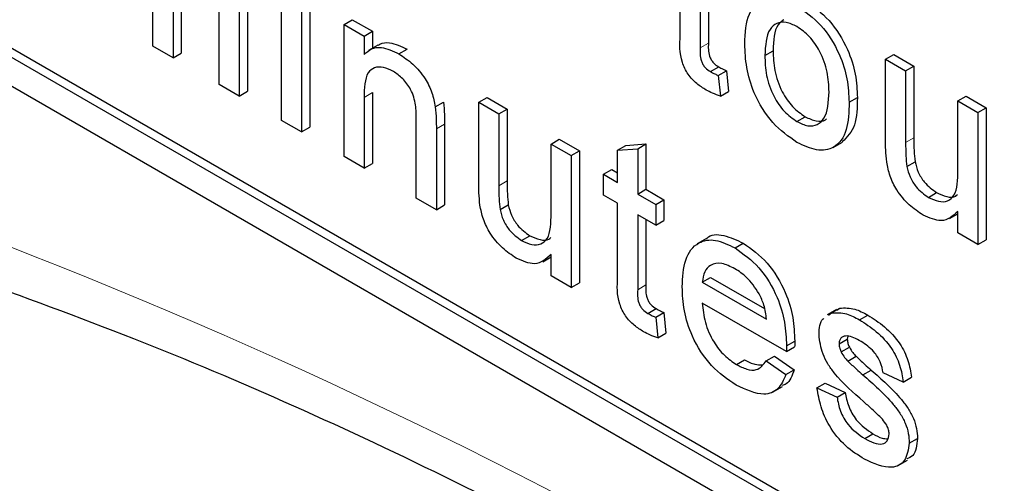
# Paper-space layout 'Blatt4' of a CAD drawing. Header units: millimetres. Extents: x 5 to 418, y 2 to 292.
# Tile 25 of 111: x 118.103 to 119.513, y 183.964 to 184.628. Entities that reach past the tile are written whole.
import ezdxf

# ---------------------------------------------------------------- set-up
doc = ezdxf.new("R2010")
doc.units = ezdxf.units.MM

psp = doc.layouts.new('Blatt4')

# ---------------------------------------------------------------- linework, layer by layer
at = {"color": 7, "linetype": 'Continuous', "lineweight": 25}
for p, q in [((116.1703, 185.6419), (122.0628, 182.2402)), ((117.6788, 184.8119), (122.0628, 182.281)), ((117.6906, 184.8187), (122.0746, 182.2878)), ((118.294, 184.5897), (118.294, 184.7102)), ((119.0486, 184.6049), (119.0486, 184.711)), ((118.3345, 184.6877), (118.3345, 184.5799)), ((119.0774, 184.6944), (119.0774, 184.5872)), ((119.0891, 184.6876), (119.0891, 184.594)), ((118.3227, 184.6809), (118.3227, 184.5731)), ((118.4779, 184.4835), (118.4779, 184.6724)), ((118.5184, 184.6627), (118.5184, 184.4737)), ((118.3887, 184.535), (118.3887, 184.6518)), ((118.4174, 184.6475), (118.4174, 184.5184)), ((118.4292, 184.6543), (118.4292, 184.5252)), ((118.5067, 184.6559), (118.5067, 184.4669)), ((118.5675, 184.6207), (118.5793, 184.6275)), ((118.5675, 184.4318), (118.5675, 184.6207)), ((118.5675, 184.6207), (118.5962, 184.6042)), ((118.5793, 184.6275), (118.608, 184.611)), ((118.5962, 184.6042), (118.608, 184.611)), ((118.5962, 184.6042), (118.5962, 184.5778)), ((118.608, 184.611), (118.608, 184.5866)), ((118.3227, 184.5731), (118.294, 184.5897)), ((118.6158, 184.5911), (118.6026, 184.5835)), ((118.3227, 184.5731), (118.3345, 184.5799)), ((118.6461, 184.5787), (118.6578, 184.5855)), ((119.1698, 184.5765), (119.1816, 184.5833)), ((119.3426, 184.5711), (119.3544, 184.5779)), ((119.3544, 184.5779), (119.3831, 184.5613)), ((119.0919, 184.5534), (119.1037, 184.5602)), ((119.3426, 184.4546), (119.3426, 184.5711)), ((119.3426, 184.5711), (119.3713, 184.5545)), ((119.3713, 184.5545), (119.3831, 184.5613)), ((119.3831, 184.5613), (119.3831, 184.4586)), ((119.1032, 184.5477), (119.115, 184.5545)), ((119.1032, 184.5477), (119.1061, 184.5182)), ((119.115, 184.5545), (119.1178, 184.525)), ((119.3713, 184.5545), (119.3713, 184.4517)), ((118.4174, 184.5184), (118.3887, 184.535)), ((118.4174, 184.5184), (118.4292, 184.5252)), ((118.5962, 184.5165), (118.5962, 184.4152)), ((118.608, 184.5233), (118.608, 184.422)), ((118.7604, 184.5094), (118.7722, 184.5162)), ((118.7722, 184.5162), (118.8009, 184.4996)), ((119.1061, 184.5182), (119.1178, 184.525)), ((119.2904, 184.5094), (119.3022, 184.5162)), ((119.446, 184.5114), (119.4577, 184.5182)), ((119.4577, 184.5182), (119.4865, 184.5017)), ((118.6981, 184.503), (118.7099, 184.5098)), ((118.7604, 184.3929), (118.7604, 184.5094)), ((118.7604, 184.5094), (118.7891, 184.4928)), ((119.446, 184.4122), (119.446, 184.5114)), ((119.446, 184.5114), (119.4747, 184.4949)), ((119.4747, 184.4949), (119.4865, 184.5017)), ((119.4865, 184.5017), (119.4865, 184.3127)), ((118.7891, 184.4928), (118.8009, 184.4996)), ((118.7891, 184.4928), (118.7891, 184.39)), ((118.8009, 184.4996), (118.8009, 184.3968)), ((119.2158, 184.4818), (119.2276, 184.4887)), ((119.4747, 184.4949), (119.4747, 184.3059)), ((118.5067, 184.4669), (118.4779, 184.4835)), ((118.5067, 184.4669), (118.5184, 184.4737)), ((118.6709, 184.3721), (118.6709, 184.4849)), ((118.7114, 184.478), (118.7114, 184.3624)), ((118.6996, 184.4712), (118.6996, 184.3555)), ((118.8638, 184.4497), (118.8756, 184.4565)), ((118.8638, 184.3505), (118.8638, 184.4497)), ((118.8638, 184.4497), (118.8925, 184.4331)), ((118.8756, 184.4565), (118.9043, 184.4399)), ((118.9591, 184.4407), (118.9709, 184.4475)), ((118.9709, 184.4475), (118.9996, 184.4498)), ((118.9878, 184.443), (118.9996, 184.4498)), ((118.9996, 184.4498), (118.9996, 184.3849)), ((119.2676, 184.4448), (119.2808, 184.4524)), ((118.5962, 184.4152), (118.5675, 184.4318)), ((118.8925, 184.4331), (118.9043, 184.4399)), ((118.8925, 184.4331), (118.8925, 184.2442)), ((118.9043, 184.4399), (118.9043, 184.251)), ((118.9591, 184.4407), (118.9878, 184.443)), ((118.9591, 184.3947), (118.9591, 184.4407)), ((118.9878, 184.443), (118.9878, 184.3781)), ((118.5962, 184.4152), (118.608, 184.422)), ((119.373, 184.4176), (119.3848, 184.4244)), ((118.939, 184.4063), (118.9508, 184.4131)), ((118.939, 184.3765), (118.939, 184.4063)), ((118.939, 184.4063), (118.9591, 184.3947)), ((118.9508, 184.4131), (118.9591, 184.4083)), ((118.9591, 184.3649), (118.939, 184.3765)), ((118.9878, 184.3781), (118.9996, 184.3849)), ((118.9878, 184.3781), (119.0136, 184.3632)), ((118.9996, 184.3849), (119.0254, 184.37)), ((119.4039, 184.3733), (119.4157, 184.3801)), ((118.6996, 184.3555), (118.6709, 184.3721)), ((118.6996, 184.3555), (118.7114, 184.3624)), ((118.7908, 184.3559), (118.8026, 184.3627)), ((118.9591, 184.2588), (118.9591, 184.3649)), ((119.0136, 184.3632), (119.0254, 184.37)), ((119.0136, 184.3632), (119.0136, 184.3334)), ((119.0254, 184.37), (119.0254, 184.3402)), ((119.0136, 184.3334), (118.9878, 184.3483)), ((118.9878, 184.3483), (118.9878, 184.2411)), ((119.434, 184.343), (119.446, 184.3499)), ((119.446, 184.3225), (119.446, 184.3533)), ((118.9996, 184.3415), (118.9996, 184.2479)), ((119.0136, 184.3334), (119.0254, 184.3402)), ((118.8217, 184.3115), (118.8335, 184.3183)), ((119.4747, 184.3059), (119.446, 184.3225)), ((119.0861, 184.3143), (119.0728, 184.3066)), ((119.1271, 184.301), (119.1389, 184.3078)), ((119.4747, 184.3059), (119.4865, 184.3127)), ((118.8638, 184.2608), (118.8638, 184.2916)), ((118.8518, 184.2812), (118.8638, 184.2881)), ((118.8925, 184.2442), (118.8638, 184.2608)), ((118.8925, 184.2442), (118.9043, 184.251)), ((119.0802, 184.2518), (119.092, 184.2586)), ((119.0802, 184.2518), (119.1721, 184.1988)), ((119.092, 184.2586), (119.1694, 184.214)), ((119.2007, 184.1525), (119.0802, 184.222)), ((119.0024, 184.2073), (119.0142, 184.2141)), ((119.0136, 184.2016), (119.0254, 184.2084)), ((119.0254, 184.2084), (119.0283, 184.1789)), ((119.2722, 184.2128), (119.259, 184.2051)), ((119.2611, 184.2049), (119.2653, 184.208)), ((119.2653, 184.208), (119.2771, 184.2148)), ((119.2729, 184.2118), (119.2771, 184.2148)), ((119.0136, 184.2016), (119.0165, 184.1721)), ((119.3053, 184.1981), (119.3171, 184.2049)), ((119.0165, 184.1721), (119.0283, 184.1789)), ((119.2008, 184.1609), (119.2126, 184.1677)), ((119.276, 184.1636), (119.2878, 184.1704)), ((119.2885, 184.1746), (119.2878, 184.1704)), ((119.2007, 184.1525), (119.2124, 184.1593)), ((119.279, 184.152), (119.2908, 184.1588)), ((119.1291, 184.1341), (119.1409, 184.1409)), ((119.1718, 184.1393), (119.1836, 184.1461)), ((119.1718, 184.1393), (119.1999, 184.1198)), ((119.1836, 184.1461), (119.2117, 184.1266)), ((119.2885, 184.139), (119.3003, 184.1458)), ((119.1999, 184.1198), (119.2117, 184.1266)), ((119.3102, 184.1192), (119.322, 184.126)), ((119.3679, 184.109), (119.3392, 184.1222)), ((119.2444, 184.1007), (119.2562, 184.1075)), ((119.2562, 184.1075), (119.2849, 184.0942)), ((119.3679, 184.109), (119.3797, 184.1158)), ((119.1819, 184.0949), (119.1951, 184.1026)), ((119.2444, 184.1007), (119.2731, 184.0874)), ((119.2731, 184.0874), (119.2849, 184.0942)), ((119.3127, 184.0281), (119.3245, 184.0349)), ((119.3765, 184.0215), (119.3883, 184.0283)), ((119.3607, 183.9893), (119.374, 183.997))]:
    psp.add_line(p, q, dxfattribs=at)
at = {"color": 7, "linetype": 'Continuous', "lineweight": 18}
for p, q in [((119.0774, 184.5872), (119.0891, 184.594)), ((118.5962, 184.5165), (118.608, 184.5233)), ((118.6996, 184.4712), (118.7114, 184.478)), ((119.3713, 184.4517), (119.3831, 184.4586)), ((118.7891, 184.39), (118.8009, 184.3968)), ((118.9878, 184.2411), (118.9996, 184.2479))]:
    psp.add_line(p, q, dxfattribs=at)
psp.add_arc((115.1994, 176.8723), 7.9725, 50.30384, 69.70154, dxfattribs=at)
at = {"color": 7, "linetype": 'Continuous', "lineweight": 25}
for points, knots in [([(119.1411, 184.5929), (119.1417, 184.6088), (119.1429, 184.6371), (119.1587, 184.6501), (119.1657, 184.6558)], [0, 0, 0, 0, 0.5609635, 1, 1, 1, 1]), ([(119.2158, 184.6476), (119.2276, 184.6393), (119.2511, 184.6228), (119.2767, 184.5815), (119.2889, 184.5422), (119.2899, 184.5203), (119.2904, 184.5094)], [0, 0, 0, 0, 0.279556, 0.5586, 0.778991, 1, 1, 1, 1]), ([(119.2276, 184.6544), (119.2394, 184.6461), (119.2629, 184.6296), (119.2885, 184.5883), (119.3007, 184.549), (119.3017, 184.5271), (119.3022, 184.5162)], [0, 0, 0, 0, 0.279556, 0.5586, 0.778991, 1, 1, 1, 1]), ([(119.2158, 184.6178), (119.2106, 184.6203), (119.2, 184.6253), (119.1863, 184.6234), (119.1718, 184.6108), (119.1706, 184.5906), (119.1698, 184.5765)], [0, 0, 0, 0, 0.187137, 0.374025, 0.561097, 1, 1, 1, 1]), ([(119.1968, 184.6274), (119.194, 184.6253), (119.1829, 184.6174), (119.1821, 184.5978), (119.1816, 184.5833)], [0, 0, 0, 0, 0.254643, 1, 1, 1, 1]), ([(119.2617, 184.5244), (119.2613, 184.5336), (119.2606, 184.552), (119.2505, 184.5807), (119.2342, 184.6048), (119.2219, 184.6135), (119.2158, 184.6178)], [0, 0, 0, 0, 0.281064, 0.560316, 0.780174, 1, 1, 1, 1]), ([(119.0858, 184.527), (119.0813, 184.5298), (119.0723, 184.5354), (119.0594, 184.5489), (119.047, 184.575), (119.048, 184.5926), (119.0486, 184.6049)], [0, 0, 0, 0, 0.187433, 0.373821, 0.559462, 1, 1, 1, 1]), ([(118.5962, 184.5778), (118.5996, 184.5809), (118.6063, 184.587), (118.6233, 184.5894), (118.6374, 184.5828), (118.6461, 184.5787)], [0, 0, 0, 0, 0.280554, 0.560815, 1, 1, 1, 1]), ([(118.6162, 184.5906), (118.617, 184.5913), (118.6214, 184.5948), (118.6353, 184.5959), (118.6493, 184.5895), (118.6578, 184.5855)], [0, 0, 0, 0, 0.08724, 0.442807, 1, 1, 1, 1]), ([(119.0774, 184.5872), (119.077, 184.5811), (119.0765, 184.5736), (119.081, 184.5635), (119.0853, 184.5575), (119.0893, 184.555), (119.0919, 184.5534)], [0, 0, 0, 0, 0.499596, 0.625239, 0.750354, 1, 1, 1, 1]), ([(119.0891, 184.594), (119.0888, 184.5879), (119.0883, 184.5804), (119.0928, 184.5703), (119.0971, 184.5643), (119.1011, 184.5618), (119.1037, 184.5602)], [0, 0, 0, 0, 0.499596, 0.625239, 0.750354, 1, 1, 1, 1]), ([(119.2158, 184.452), (119.2038, 184.4604), (119.1798, 184.4772), (119.1538, 184.5197), (119.1425, 184.5597), (119.1415, 184.5818), (119.1411, 184.5929)], [0, 0, 0, 0, 0.279616, 0.558371, 0.778858, 1, 1, 1, 1]), ([(118.6461, 184.5787), (118.6527, 184.5742), (118.6661, 184.5653), (118.6833, 184.5454), (118.6941, 184.523), (118.6967, 184.5097), (118.6981, 184.503)], [0, 0, 0, 0, 0.280216, 0.559971, 0.779636, 1, 1, 1, 1]), ([(119.1698, 184.5765), (119.1701, 184.5672), (119.1708, 184.5486), (119.1805, 184.5194), (119.1972, 184.4949), (119.2096, 184.4862), (119.2158, 184.4818)], [0, 0, 0, 0, 0.2811293, 0.560384, 0.7801589, 1, 1, 1, 1]), ([(119.1816, 184.5833), (119.1819, 184.574), (119.1826, 184.5554), (119.1923, 184.5262), (119.209, 184.5017), (119.2214, 184.493), (119.2276, 184.4887)], [0, 0, 0, 0, 0.2811293, 0.560384, 0.7801589, 1, 1, 1, 1]), ([(118.6381, 184.5535), (118.6333, 184.5558), (118.6237, 184.5604), (118.6107, 184.56), (118.5969, 184.5488), (118.5965, 184.5298), (118.5962, 184.5165)], [0, 0, 0, 0, 0.1872728, 0.3743615, 0.56054, 1, 1, 1, 1]), ([(119.1037, 184.5602), (119.1058, 184.559), (119.1096, 184.557), (119.1133, 184.5553), (119.115, 184.5545)], [0, 0, 0, 0, 0.559965, 1, 1, 1, 1]), ([(118.6709, 184.4849), (118.6708, 184.4917), (118.6707, 184.505), (118.6649, 184.5267), (118.6517, 184.5442), (118.6426, 184.5504), (118.6381, 184.5535)], [0, 0, 0, 0, 0.28168, 0.559785, 0.779587, 1, 1, 1, 1]), ([(119.0919, 184.5534), (119.094, 184.5522), (119.0978, 184.5502), (119.1015, 184.5485), (119.1032, 184.5477)], [0, 0, 0, 0, 0.559965, 1, 1, 1, 1]), ([(119.1061, 184.5182), (119.1023, 184.5195), (119.0956, 184.5218), (119.0888, 184.5255), (119.0858, 184.527)], [0, 0, 0, 0, 0.560078, 1, 1, 1, 1]), ([(119.2158, 184.4818), (119.2211, 184.4793), (119.2318, 184.4743), (119.2454, 184.4766), (119.2598, 184.4897), (119.2609, 184.5101), (119.2617, 184.5244)], [0, 0, 0, 0, 0.187044, 0.373945, 0.560983, 1, 1, 1, 1]), ([(119.3022, 184.5162), (119.302, 184.502), (119.3016, 184.4742), (119.2874, 184.4598), (119.2805, 184.4528)], [0, 0, 0, 0, 0.512915, 1, 1, 1, 1]), ([(118.6981, 184.503), (118.6986, 184.4969), (118.6996, 184.4861), (118.6996, 184.4757), (118.6996, 184.4712)], [0, 0, 0, 0, 0.559791, 1, 1, 1, 1]), ([(118.7099, 184.5098), (118.7104, 184.5037), (118.7113, 184.4929), (118.7114, 184.4825), (118.7114, 184.478)], [0, 0, 0, 0, 0.559791, 1, 1, 1, 1]), ([(119.2904, 184.5094), (119.29, 184.4956), (119.2892, 184.468), (119.2717, 184.4427), (119.2444, 184.4388), (119.2253, 184.4476), (119.2158, 184.452)], [0, 0, 0, 0, 0.281033, 0.559513, 0.779602, 1, 1, 1, 1]), ([(119.2276, 184.4887), (119.2328, 184.4862), (119.2433, 184.4814), (119.254, 184.4819), (119.2576, 184.4854), (119.258, 184.4859)], [0, 0, 0, 0, 0.465388, 0.930416, 1, 1, 1, 1]), ([(119.3442, 184.4239), (119.3436, 184.4298), (119.3426, 184.4403), (119.3426, 184.4502), (119.3426, 184.4546)], [0, 0, 0, 0, 0.559839, 1, 1, 1, 1]), ([(119.3713, 184.4517), (119.3713, 184.4455), (119.3713, 184.4345), (119.3725, 184.4228), (119.373, 184.4176)], [0, 0, 0, 0, 0.560241, 1, 1, 1, 1]), ([(119.3831, 184.4586), (119.3831, 184.4523), (119.383, 184.4413), (119.3842, 184.4296), (119.3848, 184.4244)], [0, 0, 0, 0, 0.560241, 1, 1, 1, 1]), ([(119.3962, 184.3479), (119.3895, 184.3524), (119.3762, 184.3615), (119.3591, 184.3816), (119.3481, 184.4039), (119.3455, 184.4173), (119.3442, 184.4239)], [0, 0, 0, 0, 0.280286, 0.560186, 0.779607, 1, 1, 1, 1]), ([(119.373, 184.4176), (119.3743, 184.4126), (119.3768, 184.4026), (119.3876, 184.3849), (119.3977, 184.3777), (119.4039, 184.3733)], [0, 0, 0, 0, 0.280864, 0.561194, 1, 1, 1, 1]), ([(119.3848, 184.4244), (119.386, 184.4194), (119.3886, 184.4094), (119.3994, 184.3917), (119.4095, 184.3845), (119.4157, 184.3801)], [0, 0, 0, 0, 0.280864, 0.561194, 1, 1, 1, 1]), ([(119.4039, 184.3733), (119.4088, 184.371), (119.4186, 184.3665), (119.4318, 184.3672), (119.4456, 184.379), (119.4458, 184.3985), (119.446, 184.4122)], [0, 0, 0, 0, 0.187111, 0.374253, 0.560834, 1, 1, 1, 1]), ([(118.762, 184.3622), (118.7615, 184.3681), (118.7604, 184.3786), (118.7604, 184.3885), (118.7604, 184.3929)], [0, 0, 0, 0, 0.559839, 1, 1, 1, 1]), ([(118.7891, 184.39), (118.7891, 184.3838), (118.7891, 184.3728), (118.7903, 184.3611), (118.7908, 184.3559)], [0, 0, 0, 0, 0.560241, 1, 1, 1, 1]), ([(118.8009, 184.3968), (118.8009, 184.3906), (118.8009, 184.3796), (118.8021, 184.3679), (118.8026, 184.3627)], [0, 0, 0, 0, 0.560241, 1, 1, 1, 1]), ([(119.4157, 184.3801), (119.4205, 184.3779), (119.4302, 184.3736), (119.4409, 184.373), (119.4447, 184.3766), (119.4455, 184.3774)], [0, 0, 0, 0, 0.440223, 0.880518, 1, 1, 1, 1]), ([(118.814, 184.2862), (118.8073, 184.2907), (118.794, 184.2998), (118.7769, 184.3199), (118.766, 184.3422), (118.7633, 184.3555), (118.762, 184.3622)], [0, 0, 0, 0, 0.280286, 0.560186, 0.779607, 1, 1, 1, 1]), ([(118.8026, 184.3627), (118.8039, 184.3577), (118.8064, 184.3477), (118.8172, 184.33), (118.8273, 184.3228), (118.8335, 184.3183)], [0, 0, 0, 0, 0.280864, 0.561194, 1, 1, 1, 1]), ([(118.7908, 184.3559), (118.7921, 184.3509), (118.7946, 184.3409), (118.8054, 184.3232), (118.8156, 184.316), (118.8217, 184.3115)], [0, 0, 0, 0, 0.280864, 0.561194, 1, 1, 1, 1]), ([(118.8217, 184.3115), (118.8266, 184.3093), (118.8364, 184.3048), (118.8496, 184.3055), (118.8634, 184.3172), (118.8636, 184.3368), (118.8638, 184.3505)], [0, 0, 0, 0, 0.187111, 0.374253, 0.560834, 1, 1, 1, 1]), ([(119.446, 184.3533), (119.4388, 184.3467), (119.4259, 184.3349), (119.4053, 184.3439), (119.3962, 184.3479)], [0, 0, 0, 0, 0.559466, 1, 1, 1, 1]), ([(118.8335, 184.3183), (118.8384, 184.3162), (118.848, 184.3119), (118.8588, 184.3113), (118.8625, 184.3149), (118.8633, 184.3157)], [0, 0, 0, 0, 0.440223, 0.880518, 1, 1, 1, 1]), ([(119.0864, 184.3139), (119.0866, 184.3142), (119.0917, 184.3211), (119.1111, 184.3205), (119.1297, 184.312), (119.1389, 184.3078)], [0, 0, 0, 0, 0.024421, 0.511721, 1, 1, 1, 1]), ([(119.0515, 184.2452), (119.0522, 184.2589), (119.0537, 184.286), (119.0718, 184.31), (119.0986, 184.3147), (119.1176, 184.3056), (119.1271, 184.301)], [0, 0, 0, 0, 0.280748, 0.559775, 0.779666, 1, 1, 1, 1]), ([(119.1389, 184.3078), (119.1508, 184.2993), (119.1745, 184.2825), (119.1998, 184.2402), (119.2112, 184.2007), (119.2121, 184.1787), (119.2126, 184.1677)], [0, 0, 0, 0, 0.279366, 0.558398, 0.778885, 1, 1, 1, 1]), ([(118.8638, 184.2916), (118.8566, 184.285), (118.8438, 184.2732), (118.8231, 184.2822), (118.814, 184.2862)], [0, 0, 0, 0, 0.559466, 1, 1, 1, 1]), ([(119.1271, 184.301), (119.139, 184.2925), (119.1628, 184.2757), (119.188, 184.2334), (119.1994, 184.1939), (119.2003, 184.1719), (119.2008, 184.1609)], [0, 0, 0, 0, 0.279366, 0.558398, 0.778885, 1, 1, 1, 1]), ([(119.127, 184.2712), (119.1206, 184.2743), (119.1078, 184.2805), (119.0924, 184.2779), (119.0826, 184.2678), (119.081, 184.2571), (119.0802, 184.2518)], [0, 0, 0, 0, 0.28019, 0.559728, 0.779642, 1, 1, 1, 1]), ([(119.1616, 184.2354), (119.1558, 184.2439), (119.1456, 184.2592), (119.1327, 184.2675), (119.127, 184.2712)], [0, 0, 0, 0, 0.5585118, 1, 1, 1, 1]), ([(118.028, 184.2603), (118.1073, 184.2315), (118.3378, 184.1475), (118.7251, 183.9736), (119.1889, 183.7252), (119.6535, 183.433), (120.0258, 183.1662), (120.2416, 182.995), (120.3049, 182.9449)], [0, 0, 0, 0, 0.106109, 0.308603, 0.511101, 0.713584, 0.916095, 1, 1, 1, 1]), ([(118.9963, 184.181), (118.9918, 184.1837), (118.9827, 184.1893), (118.9698, 184.2028), (118.9574, 184.2289), (118.9584, 184.2465), (118.9591, 184.2588)], [0, 0, 0, 0, 0.187433, 0.373821, 0.559462, 1, 1, 1, 1]), ([(118.9878, 184.2411), (118.9874, 184.235), (118.987, 184.2275), (118.9914, 184.2174), (118.9958, 184.2114), (118.9997, 184.2089), (119.0024, 184.2073)], [0, 0, 0, 0, 0.499596, 0.625239, 0.750354, 1, 1, 1, 1]), ([(118.9996, 184.2479), (118.9992, 184.2418), (118.9988, 184.2343), (119.0032, 184.2242), (119.0076, 184.2182), (119.0115, 184.2157), (119.0142, 184.2141)], [0, 0, 0, 0, 0.499596, 0.625239, 0.750354, 1, 1, 1, 1]), ([(119.1287, 184.1045), (119.1166, 184.1128), (119.0924, 184.1292), (119.0654, 184.1712), (119.053, 184.2117), (119.052, 184.234), (119.0515, 184.2452)], [0, 0, 0, 0, 0.279952, 0.558661, 0.778994, 1, 1, 1, 1]), ([(119.1721, 184.1988), (119.1713, 184.2055), (119.17, 184.2176), (119.1641, 184.23), (119.1616, 184.2354)], [0, 0, 0, 0, 0.560674, 1, 1, 1, 1]), ([(119.0802, 184.222), (119.0811, 184.2129), (119.0829, 184.1948), (119.0949, 184.1674), (119.1116, 184.1459), (119.1233, 184.138), (119.1291, 184.1341)], [0, 0, 0, 0, 0.280633, 0.559687, 0.779661, 1, 1, 1, 1]), ([(119.0024, 184.2073), (119.0045, 184.2061), (119.0082, 184.2041), (119.012, 184.2024), (119.0136, 184.2016)], [0, 0, 0, 0, 0.559965, 1, 1, 1, 1]), ([(119.0142, 184.2141), (119.0163, 184.2129), (119.02, 184.2109), (119.0238, 184.2092), (119.0254, 184.2084)], [0, 0, 0, 0, 0.559965, 1, 1, 1, 1]), ([(119.2653, 184.208), (119.2723, 184.2083), (119.2849, 184.2088), (119.2991, 184.2014), (119.3053, 184.1981)], [0, 0, 0, 0, 0.558938, 1, 1, 1, 1]), ([(119.2771, 184.2148), (119.2841, 184.2151), (119.2967, 184.2156), (119.3109, 184.2082), (119.3171, 184.2049)], [0, 0, 0, 0, 0.558938, 1, 1, 1, 1]), ([(119.2473, 184.1768), (119.2478, 184.1861), (119.2483, 184.1959), (119.2538, 184.1997), (119.2541, 184.1999)], [0, 0, 0, 0, 0.941621, 1, 1, 1, 1]), ([(119.3053, 184.1981), (119.3134, 184.1929), (119.3294, 184.1825), (119.3509, 184.16), (119.3641, 184.1328), (119.3666, 184.1169), (119.3679, 184.109)], [0, 0, 0, 0, 0.280737, 0.560427, 0.77945, 1, 1, 1, 1]), ([(119.3171, 184.2049), (119.3252, 184.1997), (119.3412, 184.1893), (119.3627, 184.1668), (119.3759, 184.1396), (119.3784, 184.1237), (119.3797, 184.1158)], [0, 0, 0, 0, 0.280737, 0.560427, 0.77945, 1, 1, 1, 1]), ([(119.0165, 184.1721), (119.0128, 184.1734), (119.0061, 184.1757), (118.9993, 184.1794), (118.9963, 184.181)], [0, 0, 0, 0, 0.560078, 1, 1, 1, 1]), ([(119.2126, 184.1677), (119.2126, 184.1661), (119.2125, 184.1633), (119.2125, 184.1605), (119.2124, 184.1593)], [0, 0, 0, 0, 0.559999, 1, 1, 1, 1]), ([(119.311, 184.0809), (119.2964, 184.0936), (119.2782, 184.1095), (119.2597, 184.1346), (119.25, 184.1537), (119.2484, 184.1676), (119.2473, 184.1768)], [0, 0, 0, 0, 0.501321, 0.626592, 0.751817, 1, 1, 1, 1]), ([(119.3075, 184.1671), (119.3005, 184.1709), (119.2901, 184.1766), (119.2802, 184.1739), (119.2765, 184.1693), (119.2762, 184.1655), (119.276, 184.1636)], [0, 0, 0, 0, 0.49977, 0.749095, 0.874592, 1, 1, 1, 1]), ([(119.276, 184.1636), (119.2762, 184.1615), (119.2765, 184.1577), (119.2782, 184.1537), (119.279, 184.152)], [0, 0, 0, 0, 0.559236, 1, 1, 1, 1]), ([(119.2878, 184.1704), (119.288, 184.1683), (119.2883, 184.1645), (119.29, 184.1605), (119.2908, 184.1588)], [0, 0, 0, 0, 0.559236, 1, 1, 1, 1]), ([(119.3392, 184.1222), (119.3381, 184.1274), (119.3361, 184.1377), (119.3244, 184.1559), (119.3139, 184.1628), (119.3075, 184.1671)], [0, 0, 0, 0, 0.2803044, 0.560237, 1, 1, 1, 1]), ([(119.2008, 184.1609), (119.2008, 184.1593), (119.2007, 184.1565), (119.2007, 184.1537), (119.2007, 184.1525)], [0, 0, 0, 0, 0.559999, 1, 1, 1, 1]), ([(119.279, 184.152), (119.2806, 184.1493), (119.2833, 184.1445), (119.2869, 184.1407), (119.2885, 184.139)], [0, 0, 0, 0, 0.559084, 1, 1, 1, 1]), ([(119.2908, 184.1588), (119.2923, 184.1561), (119.2951, 184.1513), (119.2987, 184.1475), (119.3003, 184.1458)], [0, 0, 0, 0, 0.559084, 1, 1, 1, 1]), ([(119.1291, 184.1341), (119.1341, 184.1316), (119.1439, 184.1265), (119.1609, 184.1249), (119.1676, 184.1339), (119.1718, 184.1393)], [0, 0, 0, 0, 0.281282, 0.561906, 1, 1, 1, 1]), ([(119.1409, 184.1409), (119.1459, 184.1382), (119.1546, 184.1335), (119.1622, 184.1337), (119.1654, 184.1338)], [0, 0, 0, 0, 0.5808269, 1, 1, 1, 1]), ([(119.2885, 184.139), (119.2925, 184.1352), (119.2997, 184.1285), (119.307, 184.122), (119.3102, 184.1192)], [0, 0, 0, 0, 0.559965, 1, 1, 1, 1]), ([(119.3003, 184.1458), (119.3043, 184.142), (119.3115, 184.1353), (119.3188, 184.1288), (119.322, 184.126)], [0, 0, 0, 0, 0.559965, 1, 1, 1, 1]), ([(119.2117, 184.1266), (119.2089, 184.1182), (119.2053, 184.1075), (119.1964, 184.1047), (119.1944, 184.1041)], [0, 0, 0, 0, 0.776004, 1, 1, 1, 1]), ([(119.322, 184.126), (119.3369, 184.113), (119.3555, 184.0967), (119.3751, 184.0714), (119.3829, 184.057), (119.3876, 184.042), (119.388, 184.0329), (119.3883, 184.0283)], [0, 0, 0, 0, 0.500446, 0.625396, 0.750274, 0.875069, 1, 1, 1, 1]), ([(119.1999, 184.1198), (119.1967, 184.1122), (119.1902, 184.0971), (119.1652, 184.0875), (119.1425, 184.0981), (119.1287, 184.1045)], [0, 0, 0, 0, 0.280613, 0.560833, 1, 1, 1, 1]), ([(119.3102, 184.1192), (119.3251, 184.1062), (119.3437, 184.0899), (119.3634, 184.0646), (119.3711, 184.0502), (119.3758, 184.0352), (119.3763, 184.0261), (119.3765, 184.0215)], [0, 0, 0, 0, 0.500446, 0.625396, 0.750274, 0.875069, 1, 1, 1, 1]), ([(119.3124, 183.9985), (119.3033, 184.0042), (119.2852, 184.0156), (119.2621, 184.0434), (119.2491, 184.0739), (119.246, 184.0918), (119.2444, 184.1007)], [0, 0, 0, 0, 0.280739, 0.559297, 0.779311, 1, 1, 1, 1]), ([(119.2849, 184.0942), (119.2861, 184.0876), (119.2884, 184.0744), (119.3023, 184.0499), (119.3161, 184.0406), (119.3245, 184.0349)], [0, 0, 0, 0, 0.281314, 0.561069, 1, 1, 1, 1]), ([(119.2731, 184.0874), (119.2743, 184.0808), (119.2766, 184.0676), (119.2905, 184.0431), (119.3043, 184.0338), (119.3127, 184.0281)], [0, 0, 0, 0, 0.281314, 0.561069, 1, 1, 1, 1]), ([(119.338, 184.0557), (119.333, 184.0607), (119.3242, 184.0695), (119.315, 184.0775), (119.311, 184.0809)], [0, 0, 0, 0, 0.559788, 1, 1, 1, 1]), ([(119.3478, 184.0347), (119.3476, 184.0367), (119.3473, 184.0407), (119.3438, 184.0484), (119.3402, 184.0529), (119.338, 184.0557)], [0, 0, 0, 0, 0.279757, 0.559839, 1, 1, 1, 1]), ([(119.3127, 184.0281), (119.3171, 184.0258), (119.3259, 184.0211), (119.3375, 184.0193), (119.346, 184.0239), (119.3472, 184.0311), (119.3478, 184.0347)], [0, 0, 0, 0, 0.2811877, 0.5609523, 0.7810946, 1, 1, 1, 1]), ([(119.3245, 184.0349), (119.3289, 184.0324), (119.3364, 184.0281), (119.3431, 184.0279), (119.3458, 184.0278)], [0, 0, 0, 0, 0.596492, 1, 1, 1, 1]), ([(119.3883, 184.0283), (119.3873, 184.0186), (119.3859, 184.0041), (119.376, 184.0003), (119.3728, 183.9991)], [0, 0, 0, 0, 0.679034, 1, 1, 1, 1]), ([(119.3765, 184.0215), (119.3751, 184.0124), (119.3723, 183.9941), (119.3483, 183.9822), (119.326, 183.9923), (119.3124, 183.9985)], [0, 0, 0, 0, 0.279926, 0.560038, 1, 1, 1, 1])]:
    psp.add_open_spline(points, degree=3, knots=knots, dxfattribs=at)

doc.saveas('drawing.dxf')
